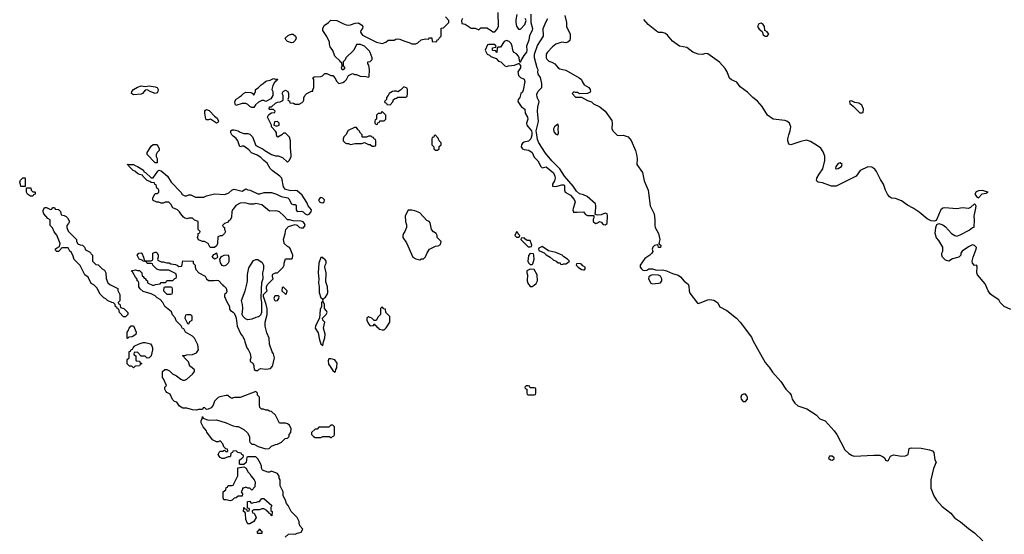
# Model space of a CAD drawing. Header units: inches. Extents: x 1861287 to 2052918, y 204622 to 437896.
# Tile 92 of 215: x 1917838 to 1927812, y 328299 to 333518. Entities that reach past the tile are written whole.
import ezdxf

# ---------------------------------------------------------------- set-up
doc = ezdxf.new("R2010")
doc.units = ezdxf.units.IN
doc.header["$MEASUREMENT"] = 0
for name, color, linetype in [('B9312', 7, 'Continuous'), ('B9313', 7, 'Continuous'), ('B9322', 7, 'Continuous'), ('B9323', 7, 'Continuous')]:
    doc.layers.add(name, color=color, linetype=linetype)

msp = doc.modelspace()

# ---------------------------------------------------------------- linework, layer by layer
at = {"layer": 'B9312', "color": 5, "elevation": 160}
for points in [[(1919003.3, 330000), (1918990, 329988), (1918976.7, 330000)], [(1920000, 329682.1), (1919990, 329678), (1919970, 329686), (1919947.3, 329707.3), (1919930, 329708), (1919865.4, 329694.6), (1919850, 329688), (1919812, 329650), (1919798, 329610), (1919778, 329582), (1919747.3, 329567.3), (1919730, 329566), (1919710, 329586), (1919698, 329582), (1919690, 329566), (1919650, 329566), (1919630, 329558), (1919590, 329562), (1919530, 329579), (1919490, 329579), (1919458, 329598), (1919430, 329638), (1919407.3, 329647.3), (1919387.3, 329667.3), (1919362, 329722), (1919330, 329738), (1919318, 329750), (1919308, 329770), (1919308.4, 329791.6), (1919326, 329810), (1919296.4, 329876.4), (1919286, 329890), (1919286, 329950), (1919308.4, 329971.6), (1919330, 329972), (1919356.9, 329956.9), (1919386.4, 329926.4), (1919425.4, 329905.4), (1919470, 329871.3), (1919490, 329862), (1919510, 329862), (1919530, 329872), (1919590, 329922), (1919608, 329950), (1919607.3, 329967.3), (1919567, 330000)], [(1920000, 329142.2), (1919998, 329142), (1919992.7, 329127.3), (1919978, 329122), (1919974, 329090), (1919970, 329086), (1919950, 329086), (1919910, 329068), (1919890, 329068), (1919870, 329078), (1919858, 329090), (1919848, 329110), (1919863.1, 329136.9), (1919870, 329142), (1919896.4, 329143.6), (1919914, 329154), (1919930, 329134), (1919942, 329138), (1919946, 329150), (1919942, 329162), (1919926, 329166), (1919907.3, 329187.3), (1919896.4, 329216.4), (1919870, 329246), (1919850, 329238), (1919830, 329238), (1919790, 329258), (1919734.6, 329334.6), (1919728.9, 329348.9), (1919695.3, 329390), (1919678, 329430), (1919678, 329450), (1919687.3, 329472.7), (1919690, 329494), (1919698, 329478), (1919730, 329462), (1919750, 329458), (1919830, 329461), (1919930, 329431.3), (1919990, 329402), (1920000, 329399.5)], [(1920000, 328656), (1919990, 328646), (1919970, 328638), (1919930, 328648.7), (1919906, 328650), (1919898, 328670), (1919898, 328730), (1919926, 328750), (1919930, 328774), (1919942, 328778), (1919950, 328794), (1919990, 328794), (1920000, 328797.3)]]:
    msp.add_lwpolyline(points, dxfattribs=at)
at = {"layer": 'B9313', "color": 5, "elevation": 160}
for points in [[(1919210, 332769.4), (1919165.1, 332785.1), (1919130, 332805.2), (1919110, 332804), (1919082.8, 332770), (1919070, 332762), (1918990, 332757.2), (1918969.3, 332770), (1918974, 332790), (1918989.4, 332810.6), (1919030, 332834.8), (1919070, 332846), (1919110, 332841), (1919150, 332846), (1919210, 332837.3), (1919231.3, 332830), (1919241, 332810), (1919238.8, 332790), (1919230, 332775.3)], [(1919830, 332469.2), (1919770, 332508.7), (1919750, 332502), (1919730, 332502), (1919722, 332510), (1919713.2, 332570), (1919714, 332590), (1919720.2, 332599.8), (1919730, 332606), (1919756.7, 332596.7), (1919810, 332538), (1919838, 332518), (1919852, 332490), (1919843.6, 332476.4)], [(1919210, 332066), (1919128.7, 332150), (1919129.1, 332170.9), (1919170, 332234), (1919190, 332251.3), (1919230, 332252), (1919251.3, 332210), (1919251.3, 332190), (1919232, 332170), (1919222, 332150), (1919222, 332130), (1919231.3, 332110), (1919230, 332066)], [(1917850, 331826), (1917847.3, 331847.3), (1917838, 331870), (1917846, 331890), (1917870, 331914), (1917890, 331914), (1917894, 331910), (1917894, 331826), (1917890, 331826)], [(1917970, 331774), (1917990, 331774), (1917994, 331770), (1917994, 331750), (1917978, 331742), (1917970, 331728.7), (1917946, 331730), (1917918, 331750), (1917906, 331770), (1917906, 331814), (1917950, 331814), (1917954, 331790)], [(1918890, 330506), (1918850, 330548), (1918842, 330582), (1918830, 330586), (1918822, 330602), (1918810, 330606), (1918806, 330630), (1918788, 330648), (1918770, 330648.7), (1918729.1, 330669.1), (1918710, 330688), (1918690, 330698), (1918654.6, 330734.6), (1918620.2, 330800.2), (1918590, 330828), (1918563.1, 330843.1), (1918530, 330906), (1918498, 330930), (1918450, 331026), (1918390, 331086), (1918378, 331130), (1918360.4, 331160.4), (1918346, 331170), (1918330, 331206), (1918270, 331206), (1918258, 331202), (1918254, 331190), (1918230, 331166), (1918210, 331166), (1918206, 331170), (1918198, 331190), (1918210, 331202), (1918242, 331218), (1918248, 331250), (1918213.6, 331333.6), (1918187.3, 331367.3), (1918170, 331406), (1918146, 331430), (1918146, 331490), (1918123.1, 331503.1), (1918082, 331550), (1918075.3, 331570), (1918076.4, 331583.6), (1918090, 331614), (1918110, 331614), (1918150, 331594), (1918162, 331598), (1918170, 331614), (1918190, 331614), (1918198, 331598), (1918230, 331594), (1918252.7, 331572.7), (1918258, 331538), (1918290, 331532), (1918310, 331522), (1918322, 331510), (1918342, 331470), (1918334, 331450), (1918314, 331430), (1918314, 331410), (1918330, 331374), (1918414, 331290), (1918414, 331270), (1918425.4, 331245.4), (1918450, 331234), (1918472.7, 331232.7), (1918494, 331210), (1918505.4, 331185.4), (1918543.6, 331163.6), (1918574, 331130), (1918574, 331070), (1918610, 331034), (1918631.6, 331031.6), (1918674, 330990), (1918696.9, 330976.9), (1918711.6, 330951.6), (1918712.7, 330892.7), (1918732, 330850), (1918750, 330832), (1918831.6, 330791.6), (1918832.7, 330772.7), (1918851.6, 330731.6), (1918854, 330710), (1918851.6, 330668.4), (1918834, 330650), (1918838, 330638), (1918851.6, 330631.6), (1918858, 330598), (1918894, 330590), (1918934, 330550), (1918932.7, 330527.3), (1918910, 330506)], [(1919810, 331088.7), (1919788.9, 331111.1), (1919803.1, 331136.9), (1919818, 331142), (1919830, 331154), (1919842, 331110), (1919838, 331102)], [(1919910, 331018), (1919890, 331026), (1919873.6, 331053.6), (1919866, 331090), (1919883.1, 331116.9), (1919908.7, 331131.3), (1919950, 331132), (1919958, 331110), (1919956.9, 331063.1), (1919951.3, 331048.7), (1919930, 331028.7)], [(1919370, 330806), (1919310, 330806), (1919298, 330802), (1919294, 330770), (1919330, 330734), (1919370, 330734), (1919382, 330738), (1919386, 330750), (1919386, 330790), (1919382, 330802)], [(1919570, 330526), (1919530, 330526), (1919518, 330522), (1919512.7, 330507.3), (1919512, 330490), (1919523.6, 330463.6), (1919538, 330438), (1919550, 330434), (1919563.1, 330456.9), (1919586, 330470), (1919586, 330510)], [(1918930, 330286), (1918926, 330290), (1918926, 330350), (1918936.4, 330363.6), (1918946, 330390), (1918967.3, 330412.7), (1918990, 330412), (1919018, 330350), (1919016, 330324), (1918976.9, 330303.1), (1918942, 330298)]]:
    msp.add_lwpolyline(points, close=True, dxfattribs=at)
for points in [[(1920000, 332338.5), (1919986.6, 332350), (1919977.2, 332370), (1919975.3, 332390), (1919990, 332401), (1920000, 332401)], [(1920000, 331596.7), (1919994.8, 331590), (1919986.8, 331570), (1919983.6, 331516.4), (1919970, 331486), (1919958, 331482), (1919950, 331466), (1919914, 331450), (1919894, 331430), (1919898, 331418), (1919914, 331410), (1919914, 331390), (1919922, 331370), (1919914, 331350), (1919890, 331326), (1919870, 331326), (1919844.7, 331315.3), (1919842, 331250), (1919830, 331226), (1919812.7, 331207.3), (1919768.4, 331208.4), (1919748.4, 331248.4), (1919710, 331268), (1919688.4, 331268.4), (1919650, 331286), (1919638, 331310), (1919646, 331330), (1919646, 331350), (1919662, 331358), (1919666, 331370), (1919646, 331390), (1919646, 331470), (1919610, 331486), (1919590, 331506), (1919550, 331506), (1919530, 331498), (1919508.4, 331508.4), (1919496.4, 331516.4), (1919469.1, 331549.1), (1919458, 331570), (1919438, 331590), (1919388, 331610), (1919370, 331646), (1919347.3, 331667.3), (1919310, 331668), (1919290, 331658), (1919270, 331658), (1919247.3, 331667.3), (1919228.4, 331668.4), (1919190, 331686), (1919186, 331690), (1919186, 331710), (1919206, 331750), (1919210, 331754), (1919230, 331754), (1919246, 331770), (1919246, 331790), (1919242, 331802), (1919228.4, 331808.4), (1919222, 331842), (1919208, 331848), (1919202, 331862), (1919168.4, 331868.4), (1919158, 331878), (1919130, 331886), (1919086, 331930), (1919082, 331942), (1919050, 331948), (1919030, 331958), (1919003.1, 331983.1), (1918986, 331990), (1918946, 332030), (1918942, 332042), (1918926, 332050), (1918990, 332050.8), (1919014.8, 332034.8), (1919032, 332030), (1919091.1, 331991.1), (1919094, 331974), (1919114, 331970), (1919170, 331914), (1919190, 331914), (1919236.4, 331983.6), (1919247.3, 331992.7), (1919270, 331984.7), (1919336, 331930), (1919370.8, 331870.8), (1919472, 331770), (1919485.4, 331745.4), (1919510, 331732), (1919527.3, 331732.7), (1919550, 331742), (1919570, 331742), (1919619.6, 331719.6), (1919703.1, 331716.9), (1919730, 331730.8), (1919810, 331751), (1919914.6, 331745.4), (1919956.4, 331763.6), (1919986, 331790), (1920000, 331794.7)], [(1919567, 330000), (1919563.1, 330003.1), (1919548, 330050), (1919506, 330090), (1919502, 330102), (1919486, 330110), (1919490, 330114), (1919510, 330112), (1919530, 330118), (1919590, 330122), (1919630, 330138), (1919649.2, 330170), (1919642, 330222), (1919610, 330288), (1919588, 330310), (1919518, 330350), (1919502, 330382), (1919487.3, 330387.3), (1919474.6, 330414.6), (1919424.7, 330464.7), (1919413.6, 330493.6), (1919384.7, 330524.7), (1919374.6, 330554.6), (1919308.9, 330608.9), (1919288, 330650), (1919260.4, 330680.4), (1919230, 330698), (1919210, 330718), (1919170, 330738), (1919090, 330762), (1919058, 330790), (1919046, 330810), (1919046, 330850), (1919042, 330862), (1919028.4, 330868.4), (1919027.3, 330887.3), (1919010, 330906), (1918982, 330962), (1918966, 330970), (1919010, 330982), (1919030, 330974), (1919050, 330974), (1919074, 330950), (1919078, 330918), (1919090, 330914), (1919098, 330898), (1919110, 330894), (1919118, 330878), (1919134, 330870), (1919134, 330850), (1919190, 330822), (1919212.7, 330832.7), (1919262, 330838), (1919270, 330854), (1919310, 330854), (1919322, 330858), (1919330, 330874), (1919390, 330874), (1919410, 330894), (1919422, 330898), (1919426, 330910), (1919422, 330942), (1919350, 330978), (1919256.4, 330976.4), (1919228.4, 330988.4), (1919186, 331030), (1919182, 331042), (1919170, 331046), (1919130, 331046), (1919122, 331062), (1919088.4, 331068.4), (1919078, 331078), (1919048.9, 331088.9), (1919028, 331130), (1919046, 331150), (1919070, 331154), (1919074, 331150), (1919092, 331110), (1919098, 331078), (1919110, 331074), (1919170, 331074), (1919182, 331078), (1919186, 331090), (1919186, 331150), (1919210, 331162), (1919219.6, 331159.6), (1919230, 331154), (1919242, 331130), (1919242, 331110), (1919234, 331090), (1919238, 331078), (1919270, 331062), (1919290, 331062), (1919330, 331051.3), (1919351.1, 331051.1), (1919370, 331042), (1919416.9, 331036.9), (1919434, 331030), (1919450, 331014), (1919482, 331018), (1919490, 331071.3), (1919594, 331070), (1919594, 331050), (1919614, 331030), (1919614, 331010), (1919623.6, 330983.6), (1919654, 330950), (1919716.9, 330916.9), (1919731.6, 330891.6), (1919752, 330872), (1919808.4, 330871.6), (1919830, 330878), (1919851.6, 330871.6), (1919894, 330830), (1919898, 330818), (1919910, 330814), (1919930, 330794), (1919936.9, 330763.1), (1919930, 330746), (1919914, 330730), (1919914, 330710), (1919935.3, 330655.3), (1919962, 330610), (1919963.6, 330583.6), (1919974, 330570), (1920000, 330551.6)], [(1918976.7, 330000), (1918970, 330006), (1918950, 330006), (1918928.4, 330028.4), (1918928.4, 330071.6), (1918946, 330090), (1918947.3, 330152.7), (1918962, 330158), (1918967.3, 330172.7), (1918982, 330178), (1918986, 330190), (1919006, 330210), (1919048.4, 330231.6), (1919090, 330244.7), (1919110, 330246), (1919162, 330230), (1919178, 330210), (1919184.7, 330190), (1919184.7, 330170), (1919171, 330109), (1919150, 330088), (1919130, 330086), (1919110, 330106), (1919070, 330106), (1919030, 330146), (1918998, 330142), (1918994, 330130), (1918998, 330118), (1919014, 330110), (1919014, 330070), (1919018, 330058), (1919050, 330054), (1919058, 330038), (1919074, 330030), (1919058, 330022), (1919051.6, 330008.4), (1919010, 330006), (1919003.3, 330000)]]:
    msp.add_lwpolyline(points, dxfattribs=at)
at = {"layer": 'B9322', "color": 5, "elevation": 160}
for points in [[(1920211.3, 330000), (1920214, 329970), (1920230, 329962), (1920250, 329962), (1920264.7, 329975.3), (1920280.2, 329979.8), (1920330, 329974.8), (1920378, 329982), (1920396, 330000)], [(1920983.6, 330000), (1921010, 329960.7), (1921030, 329944.7), (1921038, 329950), (1921039.3, 329970), (1921051.1, 329988.9), (1921052, 330000)], [(1925424.9, 330000), (1925430, 329994), (1925462.7, 329942.8), (1925547.7, 329850), (1925598.8, 329770), (1925640.7, 329730), (1925653.4, 329710), (1925663, 329670), (1925688.7, 329628.7), (1925721.1, 329601.1), (1925810.2, 329570.2), (1925906.8, 329510), (1925944.7, 329470), (1925996.3, 329450), (1926087.3, 329350), (1926116.3, 329310), (1926196.3, 329156.3), (1926238, 329118), (1926270, 329099.1), (1926290, 329093), (1926490, 329103), (1926550, 329100.5), (1926585.5, 329085.5), (1926601, 329070), (1926610, 329052), (1926630, 329046), (1926638, 329050), (1926658, 329090), (1926690, 329106), (1926770, 329091), (1926810, 329094.8), (1926830, 329104), (1926837.2, 329110), (1926849, 329170), (1926870, 329177.3), (1926970, 329173.4), (1927055.5, 329155.5), (1927084.5, 329144.5), (1927098.8, 329130), (1927110, 329054), (1927122, 329030), (1927094.4, 328965.6), (1927067.7, 328850), (1927068.6, 328768.6), (1927099.3, 328690), (1927125.1, 328645.1), (1927182, 328582), (1927270, 328513.4), (1927306.9, 328466.9), (1927370, 328426.4), (1927450, 328357.1), (1927510, 328314.4), (1927594.5, 328234.5)], [(1920000, 329399.5), (1920030, 329392), (1920051.6, 329391.6), (1920110, 329362), (1920147.1, 329327.1), (1920166, 329290), (1920166, 329246), (1920170, 329234), (1920190, 329214), (1920210, 329212), (1920254, 329190), (1920330, 329164.7), (1920366, 329170), (1920390, 329192), (1920428.9, 329211.1), (1920450, 329212), (1920490, 329232), (1920526, 329270), (1920550, 329274), (1920567.3, 329292.7), (1920568.4, 329311.6), (1920586, 329330), (1920588, 329370), (1920570, 329406), (1920550, 329418), (1920530, 329426), (1920470, 329426), (1920430, 329506), (1920390, 329546), (1920368.4, 329548.4), (1920350, 329558), (1920330, 329558), (1920307.3, 329567.3), (1920288.4, 329568.4), (1920270, 329586), (1920266, 329610), (1920266, 329690), (1920246, 329710), (1920246, 329730), (1920230, 329746), (1920070, 329686), (1920012.7, 329687.3), (1920000, 329682.1)], [(1920528, 328270), (1920560.4, 328299.6), (1920610, 328304.7), (1920630, 328302), (1920648.4, 328311.6), (1920667.3, 328312.7), (1920690, 328322), (1920706, 328350), (1920680.4, 328380.4), (1920668, 328410), (1920668, 328430), (1920648, 328470), (1920588, 328530), (1920558, 328590), (1920542, 328610), (1920530, 328646), (1920508, 328690), (1920508, 328730), (1920478, 328790), (1920478, 328850), (1920468, 328868), (1920468, 328890), (1920450, 328915.3), (1920396.4, 328936.4), (1920390, 328938), (1920370, 328928.7), (1920350, 328928.7), (1920298, 328950), (1920286, 328970), (1920286, 328990), (1920276.4, 329016.4), (1920250, 329066), (1920230, 329086), (1920150, 329086), (1920138, 329082), (1920131.6, 329028.4), (1920110, 329006), (1920070, 329006), (1920066, 329010), (1920066, 329050), (1920087.3, 329072.7), (1920102, 329078), (1920106, 329090), (1920102, 329102), (1920087.3, 329107.3), (1920082, 329122), (1920048.4, 329128.4), (1920030, 329146), (1920000, 329142.2)], [(1920000, 328797.3), (1920002, 328798), (1920047.3, 328892.7), (1920047.3, 328972.7), (1920110, 328982), (1920131.1, 328971.1), (1920150, 328934), (1920170, 328914), (1920182, 328890), (1920212, 328850), (1920222, 328830), (1920219.6, 328780.4), (1920190, 328746), (1920170, 328766), (1920150, 328766), (1920130, 328778), (1920106, 328766), (1920094, 328766), (1920094, 328754), (1920082, 328730), (1920094, 328710), (1920092.7, 328687.3), (1920050, 328686), (1920031.6, 328668.4), (1920010, 328666), (1920000, 328656)]]:
    msp.add_lwpolyline(points, dxfattribs=at)
for points in [[(1922990, 329806), (1922970, 329806), (1922954, 329790), (1922958, 329778), (1922974, 329770), (1922974, 329730), (1922978, 329718), (1922990, 329714), (1923050, 329714), (1923062, 329718), (1923066, 329730), (1923066, 329770), (1923062, 329782), (1923050, 329786), (1923010, 329786), (1923002, 329802)], [(1925170, 329719.3), (1925150, 329709), (1925144.2, 329690), (1925147.7, 329670), (1925167.6, 329647.6), (1925190, 329646.3), (1925209.6, 329670), (1925209.4, 329690), (1925204.1, 329704.1), (1925190, 329719)], [(1921010, 329406), (1920990, 329406), (1920970, 329386), (1920870, 329386), (1920850, 329366), (1920830, 329366), (1920794, 329330), (1920794, 329310), (1920814, 329290), (1920830, 329282), (1920890, 329282), (1920910, 329292), (1920972, 329292), (1920990, 329282), (1920998, 329282), (1921007.3, 329292.7), (1921022, 329298), (1921026, 329310), (1921026, 329390)], [(1926070, 329092), (1926042, 329090), (1926031.3, 329070), (1926050, 329056), (1926070, 329050.8), (1926090, 329066), (1926090, 329075.3)], [(1920392.7, 328487.3), (1920386, 328490), (1920382, 328502), (1920366, 328510), (1920362, 328522), (1920350, 328526), (1920340.4, 328540.4), (1920310, 328558), (1920290, 328558), (1920267.3, 328547.3), (1920210, 328546), (1920198, 328542), (1920194, 328530), (1920198, 328518), (1920212.7, 328512.7), (1920232, 328470), (1920211.1, 328428.9), (1920170, 328406), (1920150, 328406), (1920146, 328410), (1920128, 328450), (1920126, 328510), (1920122, 328522), (1920106, 328530), (1920107.3, 328572.7), (1920112.7, 328572.7), (1920118, 328558), (1920134, 328554), (1920138, 328538), (1920150, 328534), (1920162, 328538), (1920166, 328550), (1920162, 328562), (1920146, 328566), (1920147.3, 328632.7), (1920170, 328634), (1920178, 328618), (1920190, 328614), (1920210, 328622), (1920236.4, 328623.6), (1920252.7, 328632.7), (1920267.3, 328632.7), (1920290, 328662), (1920310, 328662), (1920392, 328590), (1920382, 328570), (1920382, 328542), (1920394, 328530)], [(1920250, 328306), (1920246, 328310), (1920247.3, 328332.7), (1920262, 328338), (1920270, 328354), (1920278, 328338), (1920292, 328330), (1920290, 328308)]]:
    msp.add_lwpolyline(points, close=True, dxfattribs=at)
at = {"layer": 'B9323', "color": 5, "elevation": 160}
for points in [[(1920000, 332401), (1920010, 332401), (1920050, 332391.3), (1920070, 332378), (1920110, 332364.7), (1920150, 332364.7), (1920170, 332356), (1920196, 332330), (1920230, 332242), (1920305.4, 332205.4), (1920322, 332190), (1920390, 332151.3), (1920430, 332138), (1920456.9, 332136.9), (1920499.6, 332119.6), (1920550, 332074), (1920570, 332094), (1920588, 332130), (1920586, 332194), (1920582, 332202), (1920582, 332290), (1920570, 332326), (1920530, 332366), (1920510, 332366), (1920494, 332350), (1920451.6, 332328.4), (1920446, 332330), (1920438, 332350), (1920438, 332370), (1920428.9, 332388.9), (1920388, 332430), (1920387.3, 332447.3), (1920376.4, 332476.4), (1920348.7, 332530), (1920363.1, 332556.9), (1920390, 332574), (1920422, 332578), (1920426, 332590), (1920410, 332606), (1920370, 332606), (1920366, 332610), (1920367.3, 332632.7), (1920390, 332634), (1920428.7, 332671.3), (1920450, 332682), (1920476.4, 332683.6), (1920502, 332698), (1920506, 332710), (1920506, 332750), (1920498, 332770), (1920506, 332790), (1920530, 332802), (1920554, 332790), (1920562, 332770), (1920562, 332730), (1920554, 332710), (1920558, 332698), (1920570, 332694), (1920574, 332674), (1920611.1, 332671.1), (1920630, 332662), (1920670, 332662), (1920700.4, 332679.6), (1920708, 332690), (1920716.4, 332703.6), (1920718, 332730), (1920730, 332754), (1920746, 332770), (1920794, 332794), (1920806, 332794), (1920806, 332806), (1920818, 332830), (1920818, 332910), (1920808.7, 332930), (1920820.4, 332939.6), (1920890, 332942), (1920906, 332950), (1920930, 332974), (1920950, 332972), (1920990, 332952), (1921011.1, 332951.1), (1921032, 332930), (1921052, 332890), (1921070, 332872), (1921110, 332882), (1921130, 332892), (1921148, 332910), (1921168.7, 332951.3), (1921210, 332972), (1921230, 332962), (1921250, 332962), (1921285.4, 332945.4), (1921343.6, 332943.6), (1921370, 332934), (1921378, 332942), (1921382, 333010), (1921376.4, 333056.4), (1921366, 333070), (1921366, 333090), (1921390, 333094), (1921407.3, 333112.7), (1921408, 333130), (1921390, 333186), (1921380.4, 333200.4), (1921330, 333248), (1921290, 333268), (1921250, 333266), (1921222, 333210), (1921142, 333130), (1921134, 333110), (1921114, 333090), (1921114, 333050), (1921132, 333030), (1921114, 333010), (1921106, 333010), (1921098, 333030), (1921106, 333050), (1921102, 333082), (1921090, 333086), (1921080.4, 333100.4), (1921029.1, 333149.1), (1921010, 333206), (1920984, 333244), (1920975.3, 333270), (1920975.3, 333290), (1920949.1, 333349.1), (1920909.3, 333409.3), (1920908.7, 333430), (1920922, 333458), (1920966, 333490), (1920990, 333514), (1921051.1, 333511.1), (1921110, 333478), (1921145.4, 333465.4), (1921170, 333462), (1921190, 333464.7), (1921236.4, 333483.6), (1921270, 333484.7), (1921303.6, 333463.6), (1921314, 333450), (1921311.6, 333428.4), (1921292.7, 333407.3), (1921292, 333390), (1921310, 333362), (1921454, 333290), (1921510, 333278), (1921546, 333290), (1921570, 333312), (1921630, 333312), (1921650, 333322), (1921670, 333324.7), (1921690, 333322), (1921730, 333302), (1921790, 333284.7), (1921810, 333272), (1921850, 333272), (1921870, 333282), (1921905.6, 333314.4), (1921950, 333324.7), (1921978, 333322), (1921990, 333334), (1922012.7, 333332.7), (1922018, 333298), (1922050, 333294), (1922062, 333298), (1922067.3, 333312.7), (1922082, 333318), (1922086, 333330), (1922106, 333350), (1922107.3, 333432.7), (1922130, 333434), (1922186, 333490), (1922186, 333510), (1922150, 333546)], [(1922322, 333530), (1922314, 333510), (1922318, 333478), (1922351.3, 333471.3), (1922410, 333432), (1922451.3, 333431.3), (1922490, 333414), (1922510, 333434), (1922570, 333434), (1922614, 333410), (1922630, 333394), (1922650, 333394), (1922676.4, 333423.6), (1922688.4, 333451.6), (1922686, 333590)], [(1923015.3, 333575.3), (1923016, 333490), (1923034, 333430), (1923030.7, 333410), (1923003.8, 333356.2), (1922995.5, 333310), (1922970.9, 333250.9), (1922974.8, 333210), (1922971, 333190), (1922943.8, 333156.2), (1922915.3, 333104.7), (1922910, 333086), (1922906, 333086), (1922899.3, 333130), (1922889.5, 333149.5), (1922872.1, 333172.1), (1922845.6, 333185.6), (1922838, 333198), (1922828.7, 333230), (1922828, 333250), (1922816.4, 333276.4), (1922796.4, 333296.4), (1922770, 333306), (1922744.7, 333295.3), (1922710, 333238), (1922682, 333238), (1922674, 333230), (1922670, 333186), (1922662, 333202), (1922630, 333206), (1922626, 333210), (1922627.3, 333232.7), (1922662, 333238), (1922666, 333250), (1922650, 333266), (1922590, 333266), (1922578, 333262), (1922554, 333210), (1922574, 333170), (1922598, 333158), (1922610, 333144.7), (1922665.4, 333125.4), (1922690, 333098), (1922711, 333091), (1922754, 333050), (1922770, 333044.7), (1922790, 333051.3), (1922850, 333056), (1922890, 333074), (1922894, 333074), (1922910, 333054), (1922911, 333030), (1922884.7, 332990), (1922890.8, 332950.8), (1922910.7, 332930.7), (1922950, 332916), (1922956.3, 332890), (1922937.4, 332802.6), (1922930, 332784), (1922916, 332770), (1922906, 332730), (1922886, 332710), (1922882.8, 332690), (1922918, 332638), (1922954, 332610), (1922958, 332570), (1922980.7, 332530), (1922984.9, 332510), (1922973.4, 332470), (1922976.3, 332450), (1922987.3, 332430), (1923021, 332390), (1923026, 332370), (1923025.4, 332345.4), (1923016, 332310), (1922992.7, 332287.3), (1922950, 332276), (1922933, 332267), (1922920.7, 332250), (1922919.1, 332230), (1922931, 332210), (1922950, 332201.6), (1922994.9, 332194.9), (1923030, 332170.8), (1923050, 332124.7), (1923088, 332088), (1923116, 332030), (1923130, 332016), (1923170, 332024.7), (1923210, 331996), (1923244.1, 331964.1), (1923260.7, 331930), (1923262, 331910), (1923255.5, 331884.5), (1923236, 331850), (1923234, 331830), (1923270, 331826.8), (1923330, 331844.7), (1923350, 331842), (1923355.3, 331835.3), (1923358, 331790), (1923364.7, 331770), (1923419.3, 331739.3), (1923454.6, 331694.6), (1923464.9, 331670), (1923442.8, 331590), (1923447.1, 331567.1), (1923484.5, 331564.5), (1923551, 331571), (1923570, 331542), (1923590, 331531.3), (1923654, 331534), (1923654, 331510), (1923646.4, 331493.6), (1923647.7, 331470), (1923670, 331451), (1923690, 331458), (1923710, 331472), (1923730, 331464.7), (1923750, 331442), (1923770, 331438), (1923788, 331450), (1923793.2, 331530), (1923788.4, 331548.4), (1923770, 331555.3), (1923730, 331539), (1923695.3, 331535.3), (1923678, 331538), (1923666, 331546), (1923675.6, 331610), (1923675.6, 331630), (1923669.3, 331650), (1923585.8, 331725.8), (1923550, 331742), (1923510, 331752.3), (1923477.6, 331777.6), (1923446, 331830), (1923356, 331930), (1923310, 332006), (1923227.5, 332087.5), (1923164.7, 332164.7), (1923096, 332270), (1923082, 332302), (1923078, 332350), (1923069, 332390), (1923095.1, 332484.9), (1923082, 332590), (1923086.6, 332630), (1923102, 332690), (1923081.2, 332730), (1923078, 332762), (1923090, 332792), (1923128, 332830), (1923129, 332870), (1923112.9, 332932.9), (1923090, 332966), (1923085.2, 332990), (1923089, 333010), (1923079, 333030), (1923052.7, 333130), (1923053.2, 333170), (1923083.9, 333256.1), (1923145.2, 333350), (1923141.6, 333430), (1923170, 333501), (1923187, 333530)], [(1922874, 333570), (1922862.8, 333517.2), (1922862.8, 333490), (1922870, 333452), (1922890, 333422), (1922910, 333422), (1922955.3, 333470), (1922968, 333510), (1922958, 333530)], [(1923359.9, 333559.9), (1923378.8, 333490), (1923378, 333450), (1923414.8, 333370), (1923416, 333330), (1923410, 333308), (1923390, 333288.7), (1923370, 333284), (1923330, 333289), (1923310, 333284), (1923270, 333269.2), (1923236.8, 333243.2), (1923184.7, 333190), (1923171.3, 333170), (1923171.3, 333130), (1923176.9, 333116.9), (1923196.9, 333096.9), (1923230, 333086), (1923258, 333070), (1923292, 333030), (1923310, 333021), (1923370, 333006), (1923504.7, 332930), (1923530.7, 332910), (1923534.8, 332890), (1923556.9, 332856.9), (1923604.7, 332830), (1923618, 332810), (1923622, 332790), (1923618, 332782), (1923590, 332768), (1923510, 332766), (1923490, 332778), (1923470, 332778), (1923450, 332786), (1923434, 332770), (1923470, 332732), (1923530, 332734), (1923590, 332698), (1923630, 332684.7), (1923650, 332666), (1923714.8, 332634.8), (1923770, 332591.3), (1923834.9, 332494.9), (1923840.5, 332470), (1923836.4, 332410), (1923848.8, 332388.8), (1923890, 332347.3), (1923910, 332342.4), (1923950, 332348.4), (1924002.8, 332330), (1924032.2, 332292.2), (1924076.4, 332190), (1924087.7, 332150), (1924092.7, 332110), (1924090.8, 332050), (1924146.8, 331970), (1924164.9, 331884.9), (1924203, 331790), (1924223.1, 331630), (1924265.7, 331550), (1924272.9, 331490), (1924271.7, 331430), (1924277, 331410), (1924307.7, 331350), (1924322.8, 331290), (1924314, 331250), (1924318, 331238), (1924331.3, 331230), (1924330, 331208), (1924308.9, 331208.9), (1924307.3, 331227.3), (1924296.4, 331236.4), (1924270, 331228), (1924252, 331210), (1924244.7, 331190), (1924251.1, 331168.9), (1924242, 331150), (1924222, 331130), (1924170, 331097.2), (1924124.7, 331030), (1924122, 331010), (1924138, 330990), (1924150, 330978), (1924170, 330976), (1924190, 330978), (1924211.1, 330991.1), (1924250, 330991.3), (1924290, 330978), (1924350, 330981), (1924390, 330970.8), (1924450, 330942.8), (1924510, 330926), (1924531, 330910), (1924570, 330866.8), (1924610, 330836), (1924616.1, 330816.1), (1924618.7, 330770), (1924626, 330746), (1924703.5, 330643.5), (1924710, 330641), (1924730, 330646.8), (1924810, 330678), (1924830, 330681.7), (1924870, 330672.8), (1924906.7, 330650), (1924930, 330606.4), (1925001.6, 330570), (1925098, 330490), (1925136.9, 330450), (1925250, 330297.3), (1925264.2, 330264.2), (1925390, 330041), (1925424.9, 330000)], [(1927878.9, 330578.9), (1927809.7, 330609.7), (1927769.3, 330650), (1927756, 330676), (1927690, 330720.9), (1927670, 330739.3), (1927649.5, 330770), (1927618.4, 330838.4), (1927540.7, 330930), (1927534, 330950), (1927537.5, 331017.5), (1927530, 331028.7), (1927510, 331025.2), (1927489.4, 331050), (1927487.6, 331070), (1927495.4, 331110), (1927526.6, 331190), (1927529.1, 331209.1), (1927510, 331229), (1927490, 331234), (1927450, 331214), (1927384.7, 331170), (1927371.3, 331150), (1927370.9, 331129.1), (1927352, 331110), (1927287.5, 331092.5), (1927250, 331069), (1927218, 331078), (1927186, 331110), (1927178, 331130), (1927178, 331150), (1927188, 331170), (1927188, 331210), (1927150, 331278), (1927126.6, 331306.6), (1927112.7, 331350), (1927119.3, 331410), (1927130, 331442), (1927148.9, 331451.1), (1927190, 331439.1), (1927217.3, 331417.3), (1927276.3, 331350), (1927310, 331328), (1927330, 331322), (1927365.4, 331334.6), (1927456, 331384), (1927490, 331412), (1927506, 331414), (1927509.6, 331490), (1927505.6, 331525.6), (1927522, 331590), (1927525.6, 331625.6), (1927520.9, 331640.9), (1927510, 331649.4), (1927470, 331614.7), (1927450, 331603.5), (1927390.4, 331609.6), (1927330, 331600.7), (1927210, 331609.3), (1927190, 331605.2), (1927170.5, 331589.5), (1927162.8, 331577.2), (1927130, 331495.3), (1927119.1, 331480.9), (1927104.5, 331475.5), (1927070, 331477), (1927030, 331499.5), (1926950, 331565.1), (1926890, 331606), (1926830, 331637.6), (1926770, 331680.7), (1926710, 331705.2), (1926670, 331709), (1926650, 331722), (1926630, 331748.7), (1926609.4, 331790), (1926589.6, 331850), (1926558.9, 331898.9), (1926518.7, 331978.7), (1926501.5, 332001.4), (1926470, 332021.6), (1926430, 332025.1), (1926350.4, 331989.6), (1926310, 331929.6), (1926110, 331829.7), (1926062, 331830), (1925970, 331862.7), (1925928, 331870), (1925918, 331878), (1925909, 331890), (1925914, 331910), (1925936, 331950), (1925974.9, 332005.1), (1925994.5, 332090), (1925992.5, 332132.5), (1925976.6, 332176.6), (1925954, 332214), (1925920.1, 332240.1), (1925850, 332282), (1925810, 332295.6), (1925750, 332283), (1925650, 332249.5), (1925630, 332257.2), (1925618.7, 332290), (1925619.7, 332310), (1925628.3, 332350), (1925643.6, 332390), (1925649.6, 332430), (1925635.1, 332470), (1925610, 332489.5), (1925590, 332495.6), (1925470, 332509.4), (1925414, 332550), (1925358.3, 332638.3), (1925312.8, 332692.8), (1925265.1, 332730), (1925210, 332784.5), (1925135.5, 332835.5), (1925104.1, 332884.1), (1925049.5, 332909.5), (1925030, 332924), (1925004.5, 332990), (1924984.4, 333024.4), (1924926.3, 333086.3), (1924810, 333172.7), (1924790, 333176), (1924750, 333165.2), (1924710, 333169.3), (1924655.3, 333190), (1924597.5, 333237.5), (1924522, 333250), (1924450, 333301.2), (1924400.2, 333360.2), (1924378.7, 333378.7), (1924350, 333389.6), (1924310, 333389.5), (1924290, 333400.9), (1924203.7, 333470), (1924160.5, 333520.5)], [(1920000, 331794.7), (1920010, 331798), (1920090, 331778), (1920130, 331802), (1920150, 331792), (1920174, 331790), (1920250, 331752), (1920270, 331752), (1920314.6, 331765.4), (1920390, 331764), (1920438, 331750), (1920485.2, 331725.2), (1920552.7, 331712.7), (1920563, 331703), (1920590, 331651.3), (1920610, 331644), (1920630, 331644.7), (1920637.3, 331637.3), (1920638, 331590), (1920650, 331574), (1920690, 331577.1), (1920710.3, 331570.3), (1920730, 331550.7), (1920750, 331540.7), (1920770, 331546), (1920789, 331570), (1920795.3, 331590), (1920761.2, 331630), (1920745.2, 331665.2), (1920699.6, 331739.6), (1920650, 331783.7), (1920630, 331787), (1920584.1, 331784.1), (1920530, 331794.5), (1920510, 331824), (1920492.3, 331910), (1920472.7, 331932.7), (1920394, 331990), (1920374, 332010), (1920344.1, 332064.1), (1920310, 332089.2), (1920281, 332121), (1920243.9, 332143.9), (1920186.8, 332166.8), (1920158.4, 332198.4), (1920110, 332234), (1920090, 332235.3), (1920068.7, 332230), (1920046.6, 332290), (1920031.6, 332311.6), (1920000, 332338.5)], [(1920396, 330000), (1920398, 330002), (1920419, 330090), (1920408.7, 330130), (1920395.3, 330150), (1920370, 330226), (1920364, 330290), (1920343.2, 330343.2), (1920325.2, 330410), (1920325.2, 330450), (1920344, 330530), (1920344.7, 330584.7), (1920335.3, 330630), (1920308, 330710), (1920308, 330730), (1920346, 330770), (1920338, 330790), (1920338, 330810), (1920348.4, 330831.6), (1920406, 330890), (1920398, 330910), (1920398, 330930), (1920403.1, 330936.9), (1920428.9, 330951.1), (1920450, 330952), (1920508, 331010), (1920518, 331030), (1920518, 331050), (1920530, 331094), (1920590, 331094), (1920602, 331098), (1920606, 331130), (1920578, 331198), (1920570, 331208), (1920550, 331218), (1920518, 331250), (1920516.4, 331256.4), (1920509, 331290), (1920528.7, 331350), (1920535.3, 331390), (1920560.2, 331419.8), (1920630, 331442), (1920650, 331434), (1920671.1, 331411.1), (1920690, 331406), (1920713.2, 331406.8), (1920728.7, 331430), (1920724, 331450), (1920710, 331468.7), (1920690, 331474), (1920610, 331478), (1920570, 331488), (1920550, 331488), (1920515.3, 331530), (1920470, 331569), (1920450, 331577.2), (1920430, 331579), (1920370, 331575.3), (1920290, 331639), (1920230, 331655.3), (1920208.9, 331648.9), (1920170, 331648.7), (1920120.2, 331660.2), (1920070, 331659), (1920027.7, 331632.3), (1920000, 331596.7)], [(1920000, 330551.6), (1920006.8, 330546.8), (1920022, 330522), (1920030.9, 330490.9), (1920042, 330410), (1920078, 330330), (1920096, 330310), (1920116, 330270), (1920118, 330250), (1920138, 330190), (1920153.7, 330173.7), (1920174.4, 330134.4), (1920178, 330090), (1920172, 330070), (1920172.7, 330052.7), (1920196.9, 330036.9), (1920210, 330014), (1920211.3, 330000)], [(1921052, 330000), (1921054.9, 330034.9), (1921030, 330067), (1920990, 330079.5), (1920970, 330077.2), (1920962, 330058), (1920966.1, 330026.1), (1920983.6, 330000)]]:
    msp.add_lwpolyline(points, dxfattribs=at)
for points in [[(1925350, 333481.2), (1925324, 333476), (1925311.3, 333450), (1925330, 333422), (1925358, 333398), (1925370, 333366), (1925390, 333351.3), (1925410, 333352), (1925428, 333370), (1925410, 333395.3), (1925386, 333410), (1925382, 333450), (1925368.7, 333470)], [(1920590, 333282), (1920550, 333298), (1920538, 333310), (1920528.4, 333331.6), (1920560.4, 333359.6), (1920590, 333372), (1920610, 333372), (1920630.9, 333350.9), (1920638, 333330), (1920630, 333306), (1920610, 333288)], [(1920430, 332914), (1920450, 332914), (1920452, 332910), (1920446, 332906), (1920434, 332906), (1920432, 332890), (1920419.6, 332880.4), (1920402, 332850), (1920392, 332810), (1920402, 332790), (1920402, 332750), (1920383.6, 332716.4), (1920331.6, 332688.4), (1920310, 332698), (1920290, 332698), (1920256.9, 332683.1), (1920225.4, 332654.6), (1920210, 332626), (1920190, 332626), (1920170, 332638), (1920150, 332658), (1920128.4, 332668.4), (1920091.6, 332668.4), (1920028.9, 332648.9), (1920020.4, 332660.4), (1920018, 332690), (1920030, 332712), (1920054.6, 332725.4), (1920063.1, 332736.9), (1920086, 332750), (1920106, 332770), (1920130, 332782), (1920179.6, 332779.6), (1920192.7, 332772.7), (1920210, 332754), (1920226, 332790), (1920226, 332810), (1920254.6, 332825.4), (1920283.1, 332856.9), (1920306, 332870), (1920327.3, 332892.7), (1920340.4, 332899.6), (1920376.4, 332903.6), (1920410, 332922)], [(1921730, 332838), (1921696.9, 332803.1), (1921670, 332786), (1921654.6, 332794.6), (1921630, 332794), (1921614, 332790), (1921582, 332770), (1921572, 332748), (1921554, 332730), (1921552.7, 332707.3), (1921534, 332690), (1921538, 332678), (1921552.7, 332672.7), (1921558, 332658), (1921590, 332654), (1921616.4, 332683.6), (1921626, 332710), (1921640.4, 332719.6), (1921656.4, 332723.6), (1921670, 332734), (1921750, 332734), (1921762, 332738), (1921768, 332770), (1921767.3, 332807.3), (1921762, 332822)], [(1926250, 332694), (1926244.7, 332690), (1926247.1, 332667.1), (1926282, 332642), (1926350, 332574), (1926370, 332574), (1926382, 332578), (1926386, 332610), (1926368, 332650), (1926338, 332670), (1926299.3, 332679.3), (1926270, 332692.7)], [(1921510, 332586), (1921492.7, 332567.3), (1921470, 332566), (1921454, 332550), (1921454, 332510), (1921438, 332502), (1921434, 332490), (1921434, 332470), (1921450, 332454), (1921462, 332458), (1921467.3, 332472.7), (1921482, 332478), (1921487.3, 332492.7), (1921530, 332494), (1921546, 332510), (1921546, 332550)], [(1920450, 332486), (1920418, 332482), (1920414, 332450), (1920430, 332442), (1920450, 332442), (1920466, 332450), (1920466, 332470)], [(1923290, 332458), (1923256, 332430), (1923245.5, 332410), (1923250, 332381), (1923270, 332356), (1923290, 332352), (1923297.2, 332370), (1923293.2, 332410), (1923297.2, 332437.2)], [(1921250, 332426), (1921230, 332426), (1921165.4, 332394.6), (1921142, 332350), (1921122, 332330), (1921114, 332310), (1921114, 332290), (1921134, 332270), (1921150, 332262), (1921170, 332262), (1921190, 332252), (1921236.4, 332263.6), (1921303.6, 332263.6), (1921330, 332274), (1921370, 332254), (1921390, 332254), (1921410, 332234), (1921430, 332234), (1921442, 332238), (1921446, 332250), (1921446, 332290), (1921442, 332302), (1921427.3, 332307.3), (1921422, 332322), (1921407.3, 332327.3), (1921398, 332338), (1921370, 332338), (1921350, 332326), (1921310, 332326), (1921306, 332330), (1921306, 332350), (1921290, 332366), (1921278, 332390), (1921263.1, 332403.1)], [(1922050, 332346), (1922038, 332342), (1922032.7, 332327.3), (1922018, 332322), (1922014, 332310), (1922014, 332250), (1922034, 332230), (1922034, 332210), (1922050, 332194), (1922070, 332194), (1922086, 332210), (1922087.3, 332232.7), (1922106, 332250), (1922106, 332270), (1922086, 332290), (1922076.4, 332316.4)], [(1926150, 332065.2), (1926130, 332059), (1926104.7, 332030), (1926102, 332010), (1926110, 332006), (1926130, 332008), (1926162.7, 332030), (1926169, 332050)], [(1927586.8, 331786.8), (1927550, 331783.6), (1927526.8, 331773.2), (1927512.7, 331750), (1927530, 331724), (1927550, 331710.8), (1927589.6, 331750.4), (1927630, 331758.8), (1927648.7, 331770)], [(1920890, 331713.2), (1920882, 331710), (1920866, 331690), (1920876, 331670), (1920890, 331663), (1920910, 331662), (1920921.2, 331670), (1920925.2, 331690), (1920910, 331709)], [(1921810, 331588), (1921772.7, 331587.3), (1921742, 331530), (1921744.7, 331470), (1921756.9, 331436.9), (1921758, 331410), (1921741, 331370), (1921724.7, 331350), (1921718, 331330), (1921718, 331310), (1921755.3, 331255.3), (1921822, 331110), (1921850, 331091.3), (1921890, 331082), (1921910, 331092), (1921930, 331094), (1921950, 331114), (1921964.7, 331155.3), (1921990, 331192), (1922050, 331222), (1922076.4, 331223.6), (1922102, 331238), (1922106, 331270), (1922068.4, 331308.4), (1922068, 331330), (1922058, 331350), (1922030, 331368), (1922009.1, 331389.1), (1921996.4, 331456.4), (1921986, 331470), (1921963.1, 331483.1), (1921890, 331558), (1921840.4, 331580.4)], [(1922870, 331366), (1922854, 331330), (1922870, 331314), (1922890, 331314), (1922902, 331318), (1922906, 331330), (1922887.3, 331347.3), (1922882, 331362)], [(1922950, 331306), (1922918, 331302), (1922914, 331290), (1922990, 331214), (1923010, 331214), (1923022, 331218), (1923026, 331230), (1923010, 331278), (1922980.4, 331280.4), (1922956.4, 331296.4)], [(1923010, 331146), (1922992.7, 331127.3), (1922984.7, 331070), (1922991.6, 331051.6), (1923010, 331034), (1923030, 331034), (1923036.4, 331043.6), (1923048, 331090), (1923046, 331130), (1923042, 331142)], [(1923130, 331218), (1923098, 331202), (1923094, 331190), (1923098, 331178), (1923150, 331154), (1923170, 331132), (1923210.9, 331110.9), (1923242, 331082), (1923274, 331070), (1923292.7, 331052.7), (1923311.6, 331051.6), (1923318, 331038), (1923330, 331034), (1923350, 331042), (1923370, 331042), (1923388.4, 331051.6), (1923406, 331070), (1923388, 331090), (1923350, 331114), (1923331.7, 331131.7), (1923270, 331157.2), (1923193.6, 331173.6)], [(1920150, 330475.4), (1920124.6, 330484.6), (1920097, 330510), (1920091.2, 330530), (1920097.4, 330590), (1920095.6, 330630), (1920084, 330670), (1920123, 330770), (1920142.4, 330850), (1920146.2, 330873.8), (1920144.4, 330935.6), (1920159.1, 331000.9), (1920205.6, 331074.4), (1920230, 331087.4), (1920250, 331087.4), (1920295.6, 331055.6), (1920307.6, 331030), (1920307.6, 330992.4), (1920297.1, 330950), (1920302, 330890), (1920288.4, 330850), (1920284.1, 330784.1), (1920280.7, 330690), (1920286, 330650), (1920286.4, 330550), (1920277.7, 330522.3), (1920267.6, 330512.4), (1920255.8, 330504.2), (1920230, 330499.1), (1920190, 330482.6)], [(1920910, 331106), (1920890, 331106), (1920867.7, 331050), (1920862.4, 330950), (1920868.5, 330891.5), (1920863.8, 330850), (1920870.8, 330810), (1920870.5, 330750), (1920890, 330698), (1920902, 330690), (1920910, 330674), (1920915.3, 330690), (1920935.6, 330704.4), (1920953.6, 330730), (1920958.9, 330750), (1920956.9, 330810), (1920939.3, 330859.3), (1920943.7, 330950), (1920929, 331010), (1920933.2, 331030), (1920944, 331050), (1920944, 331070), (1920930, 331088.7), (1920914.6, 331094.6)], [(1923510, 331046), (1923478, 331042), (1923474, 331030), (1923494, 331010), (1923530, 330984.7), (1923550, 330982), (1923558, 330982), (1923566, 330990), (1923566, 331010), (1923543.1, 331023.1), (1923530, 331038)], [(1923010, 330988), (1922974, 330970), (1922974, 330950), (1922982, 330930), (1922978, 330870), (1922986.4, 330846.4), (1923010, 330812), (1923030, 330812), (1923050, 330824.7), (1923070, 330842), (1923082, 330870), (1923079, 330930), (1923050, 330986)], [(1924250, 330929), (1924230, 330924), (1924211.3, 330910), (1924206.8, 330890), (1924230, 330846), (1924250, 330838.8), (1924310, 330846), (1924328.9, 330851.1), (1924342, 330870), (1924342, 330890), (1924330, 330918), (1924308.4, 330928.4)], [(1920510, 330806), (1920498, 330802), (1920494, 330770), (1920530, 330734), (1920542, 330738), (1920546, 330770)], [(1920459, 330719), (1920430, 330719), (1920418, 330710), (1920411.3, 330690), (1920422, 330670), (1920430, 330666.8), (1920450, 330671.3), (1920464, 330690), (1920468, 330710)], [(1920910, 330666), (1920894, 330650), (1920894, 330610), (1920882, 330578), (1920874, 330490), (1920850, 330448.7), (1920834, 330410), (1920830.8, 330390), (1920861.6, 330341.6), (1920876.3, 330270), (1920890, 330232), (1920910, 330214), (1920916, 330250), (1920930, 330292), (1920933, 330330), (1920917, 330390), (1920928.7, 330450), (1920908, 330470), (1920906, 330490), (1920941.2, 330530), (1920952, 330550), (1920945.6, 330565.6), (1920926, 330590), (1920926, 330630)], [(1921510, 330606), (1921494, 330590), (1921494, 330530), (1921470, 330506), (1921450, 330466), (1921430, 330466), (1921406, 330490), (1921370, 330506), (1921354, 330490), (1921354, 330470), (1921370, 330434), (1921390, 330414), (1921422, 330418), (1921430, 330434), (1921438, 330418), (1921450, 330414), (1921458, 330398), (1921470, 330394), (1921481, 330381), (1921510, 330371.3), (1921530, 330372), (1921550, 330392), (1921588, 330450), (1921587.3, 330507.3), (1921547.3, 330547.3), (1921542, 330582), (1921527.3, 330587.3)]]:
    msp.add_lwpolyline(points, close=True, dxfattribs=at)

doc.saveas('drawing.dxf')
